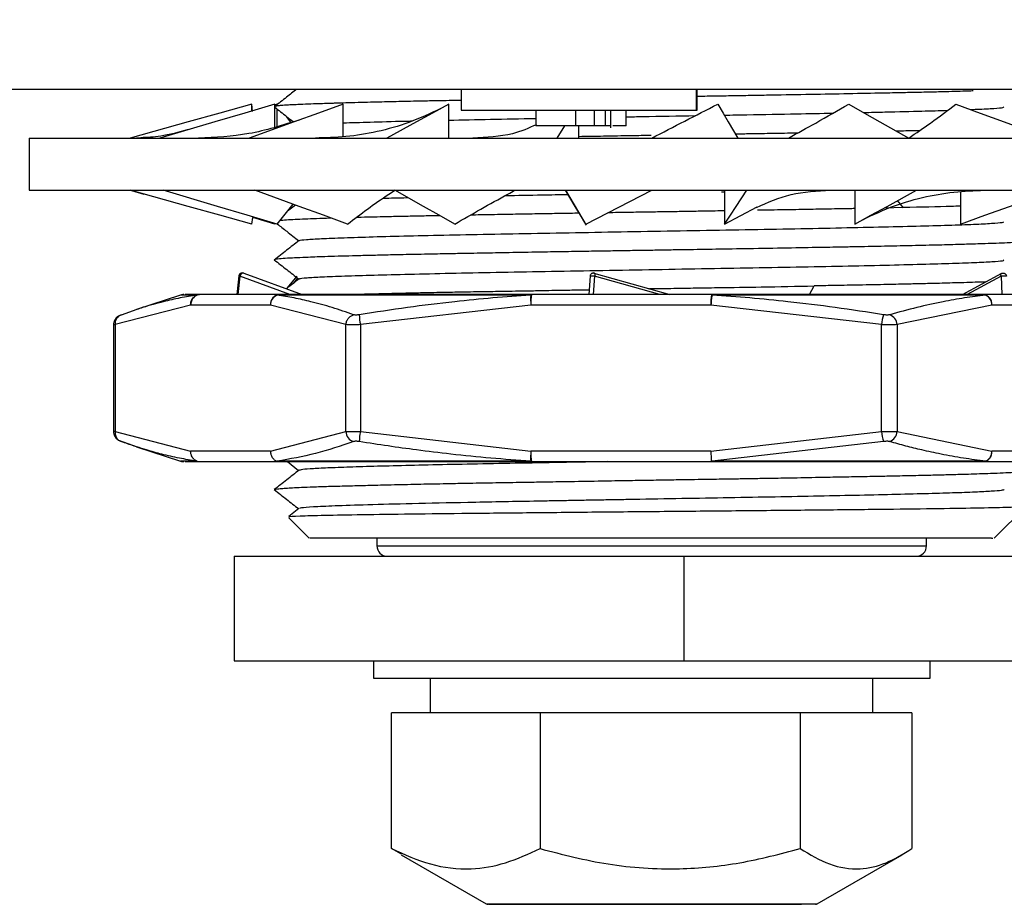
# Model space of a CAD drawing. Header units: millimetres. Extents: x 2628 to 3103, y 1509 to 1845.
# Tile 24 of 29: x 2869 to 2898, y 1701 to 1727. Entities that reach past the tile are written whole.
import ezdxf

# ---------------------------------------------------------------- set-up
doc = ezdxf.new("R2010")
doc.units = ezdxf.units.MM
doc.layers.add('尺寸线层', color=3, linetype='Continuous', lineweight=18)
doc.layers.add('粗实线层', color=7, linetype='Continuous', lineweight=35)
doc.styles.add('标准', font='txt', dxfattribs={"width": 0.667})
doc.dimstyles.new('对齐', dxfattribs={"dimtxt": 3, "dimasz": 2.5, "dimexe": 1.25, "dimexo": 0.625, "dimtad": 1, "dimdsep": 46, "dimtxsty": '标准', "dimcen": 2.5, "dimclrd": 3, "dimclre": 3, "dimclrt": 3, "dimadec": 0, "dimazin": 0, "dimtfac": 1, "dimtmove": 0, "dimatfit": 3, "dimfxl": 1, "dimarcsym": 0})

# ---------------------------------------------------------------- blocks, each defined once
blk = doc.blocks.new('*D22')
at = {"layer": 'Defpoints', "color": 0, "transparency": 16777216}
for p in [(2898.602, 1741.296), (2857.043, 1732.197), (2901.083, 1732.197)]:
    blk.add_point(p, dxfattribs=at)
at = {"layer": '尺寸线层', "color": 3, "lineweight": -2, "transparency": 16777216}
for p, q in [((2857.043, 1745.296), (2857.043, 1749.296)), ((2897.977, 1741.296), (2855.793, 1741.296)), ((2857.043, 1741.296), (2857.043, 1732.197)), ((2900.458, 1732.197), (2855.793, 1732.197)), ((2857.043, 1728.197), (2857.043, 1712.603))]:
    blk.add_line(p, q, dxfattribs=at)
at = {"layer": '尺寸线层', "color": 3, "transparency": 16777216}
for points in [[(2856.377, 1745.296), (2857.71, 1745.296), (2857.043, 1741.296)], [(2856.377, 1728.197), (2857.71, 1728.197), (2857.043, 1732.197)]]:
    blk.add_solid(points, dxfattribs=at)
at = {"layer": '尺寸线层', "color": 3, "transparency": 16777216, "insert": (2852.418, 1718.4), "char_height": 8, "attachment_point": 5, "rotation": 90, "style": '标准'}
blk.add_mtext('9.1', dxfattribs=at)

msp = doc.modelspace()

# ---------------------------------------------------------------- linework, layer by layer
at = {"layer": '粗实线层', "color": 7, "linetype": 'Continuous', "lineweight": 25}
for p, q in [((2865.249, 1724.697), (2910.583, 1724.697)), ((2882.108, 1724.697), (2882.108, 1724.097)), ((2888.892, 1724.097), (2888.892, 1724.697)), ((2896.807, 1724.697), (2896.807, 1724.647)), ((2876.106, 1724.06), (2876.084, 1724.269)), ((2876.084, 1724.075), (2876.084, 1724.269)), ((2876.743, 1723.623), (2876.743, 1724.269)), ((2876.811, 1724.269), (2876.743, 1724.249)), ((2876.812, 1724.255), (2876.812, 1724.269)), ((2878.71, 1723.335), (2878.71, 1724.269)), ((2881.747, 1723.297), (2881.747, 1724.269)), ((2876.812, 1723.642), (2876.812, 1724.131)), ((2877.212, 1723.751), (2877.083, 1723.918)), ((2882.108, 1724.097), (2888.867, 1724.097)), ((2882.108, 1724.097), (2882.108, 1724.097)), ((2884.248, 1724.097), (2884.248, 1723.647)), ((2885.391, 1724.097), (2885.391, 1723.647)), ((2885.925, 1724.097), (2885.925, 1723.647)), ((2886.241, 1724.097), (2886.241, 1723.647)), ((2886.399, 1724.097), (2886.399, 1723.647)), ((2886.405, 1723.589), (2886.405, 1724.097)), ((2886.848, 1723.647), (2886.848, 1724.097)), ((2888.867, 1724.097), (2888.892, 1724.097)), ((2885.391, 1723.647), (2884.248, 1723.647)), ((2885.079, 1723.647), (2884.85, 1723.297)), ((2885.925, 1723.647), (2885.391, 1723.647)), ((2885.488, 1723.297), (2885.488, 1723.647)), ((2886.848, 1723.647), (2886.463, 1723.647)), ((2869.683, 1723.297), (2869.683, 1721.797)), ((2869.683, 1723.297), (2905.483, 1723.297)), ((2872.897, 1723.307), (2872.766, 1723.297)), ((2869.683, 1721.797), (2905.483, 1721.797)), ((2872.63, 1721.787), (2872.986, 1721.684)), ((2885.108, 1721.797), (2885.702, 1720.797)), ((2885.685, 1720.825), (2887.583, 1721.796)), ((2889.589, 1721.753), (2889.679, 1721.755)), ((2889.679, 1721.797), (2889.679, 1720.825)), ((2893.42, 1721.797), (2893.42, 1720.825)), ((2896.457, 1721.759), (2896.457, 1720.825)), ((2876.812, 1720.825), (2877.279, 1721.394)), ((2877.342, 1721.371), (2877.112, 1721.191)), ((2889.679, 1720.825), (2890.612, 1721.317)), ((2894.822, 1721.297), (2894.262, 1721.285)), ((2876.084, 1720.825), (2876.114, 1721.01)), ((2876.743, 1720.825), (2876.114, 1721.01)), ((2876.743, 1720.845), (2876.743, 1720.825)), ((2875.714, 1719.334), (2875.651, 1718.797)), ((2875.745, 1719.326), (2875.684, 1718.797)), ((2877.183, 1718.797), (2875.745, 1719.326)), ((2875.855, 1719.409), (2877.533, 1718.797)), ((2877.11, 1718.988), (2877.388, 1719.326)), ((2885.811, 1719.326), (2885.773, 1718.797)), ((2885.94, 1719.326), (2885.904, 1718.797)), ((2885.923, 1719.409), (2888.104, 1718.797)), ((2887.814, 1718.797), (2885.94, 1719.326)), ((2896.519, 1718.797), (2897.652, 1719.409)), ((2897.628, 1719.326), (2896.654, 1718.797)), ((2897.628, 1719.326), (2897.65, 1718.797)), ((2874.038, 1718.782), (2872.774, 1718.371)), ((2874.507, 1718.782), (2874.038, 1718.782)), ((2874.596, 1718.797), (2874.507, 1718.782)), ((2876.89, 1718.797), (2874.596, 1718.797)), ((2884.104, 1718.782), (2876.816, 1718.782)), ((2889.305, 1718.797), (2884.128, 1718.797)), ((2897.181, 1718.782), (2889.317, 1718.782)), ((2899.999, 1718.797), (2897.115, 1718.797)), ((2874.327, 1718.497), (2872.156, 1717.934)), ((2876.621, 1718.497), (2874.327, 1718.497)), ((2878.792, 1717.934), (2876.621, 1718.497)), ((2884.108, 1718.497), (2879.208, 1717.934)), ((2889.285, 1718.497), (2884.108, 1718.497)), ((2894.186, 1717.934), (2889.285, 1718.497)), ((2897.364, 1718.497), (2894.635, 1717.934)), ((2900.248, 1718.497), (2897.364, 1718.497)), ((2872.967, 1718.432), (2872.255, 1718.178)), ((2872.105, 1717.936), (2872.105, 1714.857)), ((2872.156, 1717.934), (2872.156, 1714.86)), ((2878.792, 1714.86), (2878.792, 1717.934)), ((2879.208, 1717.934), (2879.208, 1714.86)), ((2894.186, 1714.86), (2894.186, 1717.934)), ((2894.635, 1717.934), (2894.635, 1714.86)), ((2872.156, 1714.86), (2874.327, 1714.297)), ((2876.621, 1714.297), (2878.792, 1714.86)), ((2879.208, 1714.86), (2884.108, 1714.297)), ((2889.285, 1714.297), (2894.186, 1714.86)), ((2894.635, 1714.86), (2897.364, 1714.297)), ((2872.255, 1714.616), (2872.926, 1714.376)), ((2894.246, 1714.574), (2889.317, 1714.011)), ((2872.774, 1714.422), (2874.038, 1714.011)), ((2876.621, 1714.297), (2874.327, 1714.297)), ((2889.285, 1714.297), (2884.108, 1714.297)), ((2900.248, 1714.297), (2897.364, 1714.297)), ((2874.507, 1714.011), (2874.038, 1714.011)), ((2874.596, 1713.997), (2876.89, 1713.997)), ((2884.104, 1714.011), (2876.816, 1714.011)), ((2876.816, 1714.011), (2876.89, 1713.997)), ((2877.11, 1713.997), (2877.432, 1713.744)), ((2884.128, 1713.997), (2889.305, 1713.997)), ((2897.181, 1714.011), (2889.317, 1714.011)), ((2897.115, 1713.997), (2899.999, 1713.997)), ((2876.761, 1713.189), (2876.736, 1713.196)), ((2877.44, 1712.651), (2877.152, 1712.424)), ((2897.432, 1711.795), (2898.347, 1712.71)), ((2877.15, 1712.38), (2877.735, 1711.795)), ((2897.355, 1711.797), (2877.757, 1711.797)), ((2879.683, 1711.797), (2879.683, 1711.578)), ((2895.483, 1711.578), (2895.483, 1711.797)), ((2897.355, 1711.797), (2897.39, 1711.797)), ((2875.583, 1711.278), (2875.583, 1708.278)), ((2875.583, 1711.278), (2888.506, 1711.278)), ((2888.506, 1711.278), (2888.506, 1708.278)), ((2888.506, 1711.278), (2953.699, 1711.278)), ((2875.583, 1708.278), (2888.506, 1708.278)), ((2879.583, 1708.278), (2879.583, 1707.778)), ((2888.506, 1708.278), (2953.699, 1708.278)), ((2895.583, 1707.778), (2895.583, 1708.278)), ((2879.583, 1707.778), (2888.233, 1707.778)), ((2881.217, 1707.778), (2881.217, 1706.778)), ((2888.233, 1707.778), (2895.583, 1707.778)), ((2893.934, 1707.778), (2893.934, 1706.778)), ((2880.103, 1702.878), (2880.103, 1706.778)), ((2884.371, 1706.778), (2880.103, 1706.778)), ((2884.371, 1706.778), (2884.371, 1702.878)), ((2891.852, 1706.778), (2884.371, 1706.778)), ((2891.852, 1706.778), (2891.852, 1702.878)), ((2895.064, 1706.778), (2891.852, 1706.778)), ((2895.064, 1706.778), (2895.064, 1702.878)), ((2880.391, 1702.721), (2880.103, 1702.878)), ((2880.381, 1702.703), (2882.826, 1701.291)), ((2892.341, 1701.291), (2894.786, 1702.703))]:
    msp.add_line(p, q, dxfattribs=at)
at = {"layer": '粗实线层', "color": 8, "linetype": 'Continuous', "lineweight": 25}
for p, q in [((2882.108, 1724.697), (2882.108, 1724.097)), ((2888.867, 1724.097), (2888.867, 1724.697)), ((2894.822, 1721.295), (2894.65, 1721.498)), ((2877.401, 1719.271), (2877.276, 1719.119)), ((2892.115, 1718.797), (2892.253, 1719.048)), ((2879.683, 1711.578), (2895.483, 1711.578)), ((2882.826, 1701.291), (2892.341, 1701.291))]:
    msp.add_line(p, q, dxfattribs=at)
at = {"layer": '粗实线层', "color": 7, "linetype": 'Continuous', "lineweight": 25, "flags": 128}
for points in [[(2876.084, 1724.269), (2875.171, 1724.015), (2874.258, 1723.762), (2872.584, 1723.297)], [(2876.743, 1724.269), (2875.882, 1724.015), (2875.022, 1723.762), (2873.444, 1723.297)], [(2878.71, 1724.269), (2878.005, 1724.015), (2877.301, 1723.762), (2876.009, 1723.297)], [(2881.747, 1724.269), (2881.283, 1724.015), (2880.82, 1723.762), (2879.97, 1723.297)], [(2889.481, 1724.269), (2889.632, 1724.015), (2889.783, 1723.762), (2890.059, 1723.297)], [(2893.246, 1724.269), (2893.696, 1724.015), (2894.145, 1723.762), (2894.97, 1723.297)], [(2896.328, 1724.269), (2897.022, 1724.015), (2897.716, 1723.762), (2898.989, 1723.297)], [(2876.084, 1720.825), (2875.171, 1721.078), (2874.258, 1721.332), (2872.584, 1721.797)], [(2876.811, 1720.825), (2875.957, 1721.078), (2875.102, 1721.332), (2873.533, 1721.797)], [(2878.839, 1720.825), (2878.145, 1721.078), (2877.45, 1721.332), (2876.177, 1721.797)], [(2881.92, 1720.825), (2881.471, 1721.078), (2881.022, 1721.332), (2880.197, 1721.797)], [(2885.685, 1720.825), (2885.535, 1721.078), (2885.384, 1721.332), (2885.108, 1721.797)], [(2889.679, 1720.825), (2889.845, 1721.078), (2890.012, 1721.332), (2890.317, 1721.797)], [(2893.42, 1720.825), (2893.883, 1721.078), (2894.347, 1721.332), (2895.196, 1721.797)], [(2896.457, 1720.825), (2897.161, 1721.078), (2897.866, 1721.332), (2899.158, 1721.797)]]:
    msp.add_lwpolyline(points, dxfattribs=at)
at = {"layer": '粗实线层', "color": 7, "linetype": 'Continuous', "lineweight": 25}
for centre, radius, start, end in [((2874.131, 1718.497), 0.3, 90, 108), ((2876.906, 1718.511), 0.286, 93.2774, 182.9394), ((2876.929, 1718.496), 0.308, 111.4143, 179.7733), ((2876.89, 1718.602), 0.194, 90.1236, 112.4132), ((2886.126, 1718.669), 2.025, 176.7868, 184.8677), ((2884.131, 1718.765), 0.0322, 95.8771, 147.4434), ((2885.266, 1718.571), 1.16, 168.7948, 183.6925), ((2890.443, 1718.571), 1.16, 168.7948, 183.6925), ((2889.298, 1718.779), 0.0191, 9.2813, 68.6056), ((2897.114, 1718.64), 0.157, 65.032, 89.7681), ((2897.087, 1718.52), 0.278, 355.2238, 84.2517), ((2897.053, 1718.498), 0.311, 359.7379, 65.8168), ((2872.424, 1717.965), 0.27, 109.8142, 186.688), ((2881.082, 1718.284), 1.907, 181.9473, 190.5811), ((2896.177, 1717.664), 2.008, 163.9367, 172.262), ((2894.309, 1717.915), 0.326, 3.3505, 68.8007), ((2879.111, 1714.877), 0.32, 183.1872, 251.3396), ((2881.082, 1714.509), 1.907, 169.4189, 178.0527), ((2896.177, 1715.13), 2.008, 187.738, 196.0633), ((2894.309, 1714.879), 0.326, 291.1993, 356.6495), ((2872.404, 1714.801), 0.238, 231.2226, 252.4999), ((2886.126, 1714.125), 2.025, 175.1326, 183.2134), ((2885.266, 1714.222), 1.16, 176.3074, 191.2052), ((2897.087, 1714.274), 0.278, 275.7483, 4.7762), ((2874.131, 1714.297), 0.3, 252.0004, 270), ((2874.596, 1714.277), 0.28, 251.3793, 269.987), ((2874.597, 1714.241), 0.244, 250.3674, 269.956), ((2876.89, 1714.241), 0.244, 250.3674, 269.956), ((2884.131, 1714.029), 0.0322, 212.5565, 264.1233), ((2889.318, 1714.011), 0.019, 179.0157, 226.7501), ((2889.298, 1714.015), 0.0191, 291.3947, 350.7185), ((2897.114, 1714.154), 0.157, 270.232, 294.9681), ((2879.983, 1711.578), 0.3, 180, 270), ((2895.183, 1711.578), 0.3, 270, 0), ((2882.876, 1701.378), 0.1, 240, 270), ((2892.291, 1701.378), 0.1, 270, 300)]:
    msp.add_arc(centre, radius, start, end, dxfattribs=at)
at = {"layer": '粗实线层', "color": 8, "linetype": 'Continuous', "lineweight": 25}
msp.add_arc((2872.439, 1714.832), 0.284, 174.499, 229.706, dxfattribs=at)
at = {"layer": '粗实线层', "color": 7, "linetype": 'Continuous', "lineweight": 25}
for points, knots in [([(2877.373, 1724.697), (2877.278, 1724.621), (2877.068, 1724.456), (2876.857, 1724.291), (2876.743, 1724.201)], [0, 0, 0, 0, 0.4556, 1, 1, 1, 1]), ([(2896.805, 1724.648), (2896.739, 1724.646), (2896.574, 1724.641), (2896.294, 1724.632), (2895.99, 1724.624), (2895.737, 1724.618), (2895.508, 1724.612), (2895.305, 1724.608), (2895.085, 1724.603), (2894.875, 1724.599), (2894.631, 1724.594), (2894.141, 1724.584), (2893.376, 1724.569), (2892.302, 1724.549), (2891.367, 1724.532), (2890.624, 1724.519), (2890.106, 1724.51), (2889.605, 1724.502), (2889.204, 1724.495), (2888.964, 1724.492), (2888.892, 1724.491)], [0, 0, 0, 0, 0.038276, 0.095447, 0.150003, 0.190822, 0.215496, 0.255483, 0.281223, 0.310797, 0.344205, 0.381452, 0.507142, 0.633425, 0.760216, 0.819053, 0.874208, 0.925694, 0.977343, 1, 1, 1, 1]), ([(2882.108, 1724.377), (2882.019, 1724.376), (2881.701, 1724.37), (2881.245, 1724.362), (2880.767, 1724.352), (2880.394, 1724.344), (2880.062, 1724.337), (2879.733, 1724.329), (2879.263, 1724.317), (2878.869, 1724.306), (2878.557, 1724.297), (2878.433, 1724.293), (2878.327, 1724.29), (2878.187, 1724.286), (2877.971, 1724.279), (2877.688, 1724.269), (2877.425, 1724.258), (2877.221, 1724.249), (2877.081, 1724.241), (2876.965, 1724.233), (2876.856, 1724.223), (2876.764, 1724.211), (2876.749, 1724.202), (2876.742, 1724.198)], [0, 0, 0, 0, 0.027451, 0.098472, 0.150556, 0.190096, 0.230853, 0.272821, 0.315996, 0.419436, 0.444684, 0.465314, 0.481327, 0.498535, 0.538782, 0.600761, 0.671695, 0.726153, 0.772722, 0.811393, 0.86204, 0.933504, 1, 1, 1, 1]), ([(2876.743, 1724.185), (2876.856, 1724.096), (2877.033, 1723.957), (2877.21, 1723.818), (2877.274, 1723.768)], [0, 0, 0, 0, 0.6402276, 1, 1, 1, 1]), ([(2881.519, 1724.143), (2881.218, 1724.001), (2880.636, 1723.727), (2879.711, 1723.47), (2878.808, 1723.32), (2878.206, 1723.304), (2877.913, 1723.297)], [0, 0, 0, 0, 0.275889, 0.532012, 0.772401, 1, 1, 1, 1]), ([(2887.583, 1723.296), (2887.583, 1723.297), (2888.216, 1723.621), (2888.849, 1723.945), (2889.481, 1724.269)], [0, 0, 0, 0, 0.000377, 1, 1, 1, 1]), ([(2891.514, 1723.297), (2891.777, 1723.441), (2892.373, 1723.766), (2892.933, 1724.089), (2893.246, 1724.269)], [0, 0, 0, 0, 0.441971, 1, 1, 1, 1]), ([(2894.97, 1723.296), (2895.184, 1723.44), (2895.668, 1723.766), (2896.092, 1724.089), (2896.328, 1724.269)], [0, 0, 0, 0, 0.442271, 1, 1, 1, 1]), ([(2896.745, 1724.116), (2896.807, 1724.119), (2897.107, 1724.13), (2897.433, 1724.149), (2897.702, 1724.172), (2897.703, 1724.185), (2897.703, 1724.19)], [0, 0, 0, 0, 0.092526, 0.44706, 0.801314, 1, 1, 1, 1]), ([(2881.747, 1723.811), (2882.139, 1723.819), (2882.924, 1723.835), (2883.806, 1723.852), (2884.248, 1723.86)], [0, 0, 0, 0, 0.50001, 1, 1, 1, 1]), ([(2886.848, 1723.906), (2887.006, 1723.908), (2887.665, 1723.92), (2888.342, 1723.931), (2888.838, 1723.94), (2888.839, 1723.94)], [0, 0, 0, 0, 0.238665, 0.998382, 1, 1, 1, 1]), ([(2889.668, 1723.955), (2889.887, 1723.959), (2890.603, 1723.971), (2891.667, 1723.991), (2892.451, 1724.006), (2892.797, 1724.013)], [0, 0, 0, 0, 0.197205, 0.645621, 1, 1, 1, 1]), ([(2893.667, 1724.031), (2893.878, 1724.036), (2894.498, 1724.049), (2895.33, 1724.07), (2895.853, 1724.086), (2896.091, 1724.093)], [0, 0, 0, 0, 0.218198, 0.643178, 1, 1, 1, 1]), ([(2877.446, 1723.814), (2876.964, 1723.662), (2875.996, 1723.355), (2875.037, 1723.316), (2874.555, 1723.297)], [0, 0, 0, 0, 0.497223, 1, 1, 1, 1]), ([(2878.71, 1723.732), (2878.96, 1723.74), (2879.474, 1723.757), (2880.173, 1723.776), (2880.633, 1723.786), (2880.702, 1723.788)], [0, 0, 0, 0, 0.446443, 0.916575, 1, 1, 1, 1]), ([(2884.27, 1723.679), (2884.046, 1723.581), (2883.499, 1723.342), (2882.832, 1723.313), (2882.438, 1723.297)], [0, 0, 0, 0, 0.410232, 1, 1, 1, 1]), ([(2886.241, 1723.647), (2886.196, 1723.647), (2886.108, 1723.647), (2885.985, 1723.647), (2885.925, 1723.647)], [0, 0, 0, 0, 0.51164, 1, 1, 1, 1]), ([(2886.399, 1723.647), (2886.386, 1723.647), (2886.36, 1723.647), (2886.281, 1723.647), (2886.241, 1723.647)], [0, 0, 0, 0, 0.501244, 1, 1, 1, 1]), ([(2874.259, 1723.537), (2873.985, 1723.463), (2873.486, 1723.329), (2873.081, 1723.314), (2872.897, 1723.307)], [0, 0, 0, 0, 0.547067, 1, 1, 1, 1]), ([(2887.566, 1723.369), (2887.375, 1723.366), (2886.918, 1723.359), (2886.221, 1723.347), (2885.724, 1723.339), (2885.488, 1723.335)], [0, 0, 0, 0, 0.273394, 0.655018, 1, 1, 1, 1]), ([(2891.77, 1723.438), (2891.756, 1723.438), (2891.527, 1723.433), (2891.075, 1723.426), (2890.497, 1723.416), (2890.135, 1723.41), (2889.993, 1723.408)], [0, 0, 0, 0, 0.024904, 0.405962, 0.766762, 1, 1, 1, 1]), ([(2895.278, 1723.508), (2895.261, 1723.507), (2895.099, 1723.503), (2894.881, 1723.499), (2894.669, 1723.494), (2894.621, 1723.493)], [0, 0, 0, 0, 0.084067, 0.790231, 1, 1, 1, 1]), ([(2878.839, 1720.825), (2879.216, 1721.112), (2879.64, 1721.435), (2880.141, 1721.761), (2880.197, 1721.797)], [0, 0, 0, 0, 0.887214, 1, 1, 1, 1]), ([(2881.92, 1720.825), (2882.419, 1721.112), (2882.981, 1721.435), (2883.585, 1721.76), (2883.653, 1721.797)], [0, 0, 0, 0, 0.887669, 1, 1, 1, 1]), ([(2883.372, 1721.643), (2883.72, 1721.65), (2884.302, 1721.661), (2884.928, 1721.672), (2885.179, 1721.676)], [0, 0, 0, 0, 0.598674, 1, 1, 1, 1]), ([(2890.597, 1721.303), (2890.916, 1721.447), (2891.555, 1721.736), (2892.337, 1721.776), (2892.729, 1721.797)], [0, 0, 0, 0, 0.499149, 1, 1, 1, 1]), ([(2893.647, 1720.95), (2893.949, 1721.092), (2894.53, 1721.366), (2895.456, 1721.624), (2896.359, 1721.774), (2896.961, 1721.789), (2897.253, 1721.797)], [0, 0, 0, 0, 0.275889, 0.532012, 0.772401, 1, 1, 1, 1]), ([(2879.862, 1721.567), (2880.076, 1721.573), (2880.294, 1721.579), (2880.568, 1721.585), (2880.573, 1721.585)], [0, 0, 0, 0, 0.983653, 1, 1, 1, 1]), ([(2896.457, 1721.338), (2896.371, 1721.336), (2895.933, 1721.323), (2895.317, 1721.309), (2894.822, 1721.297)], [0, 0, 0, 0, 0.194852, 1, 1, 1, 1]), ([(2881.495, 1721.064), (2881.421, 1721.063), (2881.188, 1721.058), (2880.802, 1721.051), (2880.331, 1721.041), (2879.898, 1721.032), (2879.499, 1721.022), (2879.242, 1721.016), (2879.111, 1721.013), (2879.098, 1721.012)], [0, 0, 0, 0, 0.081556, 0.255972, 0.443693, 0.644773, 0.801145, 0.979477, 1, 1, 1, 1]), ([(2885.5, 1721.136), (2885.412, 1721.134), (2885.172, 1721.13), (2884.767, 1721.124), (2884.267, 1721.115), (2883.717, 1721.106), (2883.124, 1721.095), (2882.671, 1721.087), (2882.421, 1721.082), (2882.375, 1721.081)], [0, 0, 0, 0, 0.0813455, 0.2193044, 0.3754705, 0.5498377, 0.7423839, 0.9530688, 1, 1, 1, 1]), ([(2889.679, 1721.203), (2889.64, 1721.203), (2889.389, 1721.198), (2888.992, 1721.192), (2888.476, 1721.183), (2888, 1721.175), (2887.474, 1721.167), (2886.906, 1721.158), (2886.517, 1721.152), (2886.318, 1721.149)], [0, 0, 0, 0, 0.035257, 0.228496, 0.355146, 0.496374, 0.65217, 0.822538, 1, 1, 1, 1]), ([(2893.42, 1721.269), (2893.39, 1721.268), (2893.15, 1721.263), (2892.699, 1721.255), (2892.187, 1721.246), (2891.792, 1721.239), (2891.469, 1721.234), (2891.084, 1721.227), (2890.795, 1721.222), (2890.632, 1721.219), (2890.621, 1721.219)], [0, 0, 0, 0, 0.034869, 0.284141, 0.497785, 0.590896, 0.703771, 0.836417, 0.988836, 1, 1, 1, 1]), ([(2876.816, 1720.83), (2876.907, 1720.759), (2877.114, 1720.597), (2877.32, 1720.435), (2877.435, 1720.344)], [0, 0, 0, 0, 0.4413003, 1, 1, 1, 1]), ([(2878.38, 1720.992), (2878.367, 1720.992), (2878.206, 1720.987), (2877.946, 1720.978), (2877.605, 1720.965), (2877.314, 1720.952), (2877.079, 1720.938), (2876.931, 1720.929), (2876.896, 1720.924), (2876.893, 1720.924)], [0, 0, 0, 0, 0.017302, 0.20774, 0.389415, 0.579231, 0.777199, 0.983398, 1, 1, 1, 1]), ([(2877.462, 1720.347), (2877.458, 1720.349), (2877.44, 1720.361), (2877.635, 1720.381), (2878.055, 1720.407), (2878.706, 1720.433), (2879.547, 1720.459), (2880.565, 1720.485), (2881.743, 1720.512), (2883.054, 1720.538), (2884.463, 1720.564), (2885.941, 1720.59), (2887.457, 1720.616), (2888.975, 1720.642), (2890.462, 1720.669), (2891.886, 1720.695), (2893.215, 1720.721), (2894.414, 1720.747), (2895.462, 1720.773), (2896.337, 1720.799), (2897.021, 1720.826), (2897.474, 1720.852), (2897.704, 1720.873), (2897.7, 1720.885), (2897.699, 1720.889)], [0, 0, 0, 0, 0.014664, 0.062898, 0.111111, 0.159359, 0.207627, 0.255867, 0.304079, 0.352321, 0.400588, 0.448835, 0.497047, 0.545283, 0.593549, 0.641802, 0.690017, 0.738246, 0.78651, 0.834768, 0.882988, 0.931211, 0.979471, 1, 1, 1, 1]), ([(2898.345, 1720.323), (2898.34, 1720.322), (2898.322, 1720.32), (2898.275, 1720.314), (2898.172, 1720.305), (2898.013, 1720.294), (2897.783, 1720.282), (2897.511, 1720.271), (2897.198, 1720.26), (2896.858, 1720.249), (2896.428, 1720.236), (2895.831, 1720.22), (2895.123, 1720.203), (2894.492, 1720.189), (2893.994, 1720.179), (2893.6, 1720.172), (2893.219, 1720.165), (2892.864, 1720.158), (2892.348, 1720.149), (2891.571, 1720.135), (2890.563, 1720.118), (2889.579, 1720.101), (2888.824, 1720.089), (2888.247, 1720.08), (2887.787, 1720.072), (2887.286, 1720.064), (2886.743, 1720.056), (2886.154, 1720.046), (2885.518, 1720.036), (2884.836, 1720.025), (2884.076, 1720.012), (2883.31, 1719.998), (2882.659, 1719.986), (2882.147, 1719.977), (2881.668, 1719.968), (2881.082, 1719.956), (2880.489, 1719.945), (2879.934, 1719.933), (2879.446, 1719.921), (2878.831, 1719.905), (2878.204, 1719.887), (2877.666, 1719.867), (2877.329, 1719.852), (2877.064, 1719.838), (2876.851, 1719.822), (2876.72, 1719.807), (2876.748, 1719.799), (2876.751, 1719.798)], [0, 0, 0, 0, 0.00303, 0.012997, 0.029465, 0.053479, 0.072393, 0.09811, 0.120528, 0.137916, 0.161753, 0.193273, 0.22779, 0.256745, 0.270579, 0.285699, 0.301186, 0.312051, 0.323553, 0.355094, 0.390617, 0.421589, 0.448075, 0.460922, 0.475054, 0.490472, 0.50718, 0.52518, 0.545086, 0.566561, 0.589604, 0.618189, 0.642164, 0.65605, 0.672014, 0.693847, 0.721555, 0.74211, 0.763955, 0.787086, 0.831373, 0.867796, 0.896361, 0.917083, 0.950863, 0.994381, 1, 1, 1, 1]), ([(2877.443, 1720.35), (2877.324, 1720.257), (2877.087, 1720.07), (2876.85, 1719.884), (2876.732, 1719.791)], [0, 0, 0, 0, 0.499998, 1, 1, 1, 1]), ([(2876.732, 1719.796), (2876.851, 1719.703), (2877.085, 1719.519), (2877.32, 1719.335), (2877.435, 1719.244)], [0, 0, 0, 0, 0.5061775, 1, 1, 1, 1]), ([(2877.463, 1719.248), (2877.46, 1719.25), (2877.446, 1719.262), (2877.646, 1719.281), (2878.069, 1719.308), (2878.727, 1719.334), (2879.575, 1719.36), (2880.599, 1719.386), (2881.779, 1719.412), (2883.093, 1719.439), (2884.506, 1719.465), (2885.986, 1719.491), (2887.502, 1719.517), (2889.019, 1719.543), (2890.505, 1719.569), (2891.926, 1719.596), (2893.252, 1719.622), (2894.448, 1719.648), (2895.49, 1719.674), (2896.358, 1719.7), (2897.037, 1719.726), (2897.487, 1719.753), (2897.71, 1719.774), (2897.702, 1719.786), (2897.7, 1719.79)], [0, 0, 0, 0, 0.013825, 0.062106, 0.11035, 0.158612, 0.206908, 0.255195, 0.303443, 0.351699, 0.399992, 0.448283, 0.496536, 0.544787, 0.593075, 0.64137, 0.689629, 0.737875, 0.786159, 0.834456, 0.882722, 0.930965, 0.979242, 1, 1, 1, 1]), ([(2875.808, 1719.419), (2875.796, 1719.417), (2875.777, 1719.414), (2875.753, 1719.4), (2875.734, 1719.383), (2875.719, 1719.358), (2875.716, 1719.339), (2875.715, 1719.33)], [0, 0, 0, 0, 0.271553, 0.392219, 0.594315, 0.817604, 1, 1, 1, 1]), ([(2875.855, 1719.409), (2875.851, 1719.411), (2875.842, 1719.415), (2875.827, 1719.416), (2875.809, 1719.412), (2875.792, 1719.402), (2875.776, 1719.387), (2875.762, 1719.368), (2875.751, 1719.347), (2875.747, 1719.332), (2875.745, 1719.326)], [0, 0, 0, 0, 0.1051829, 0.222605, 0.3541557, 0.4999856, 0.6248429, 0.7500052, 0.8881788, 1, 1, 1, 1]), ([(2885.94, 1719.326), (2885.933, 1719.326), (2885.917, 1719.328), (2885.893, 1719.329), (2885.87, 1719.331), (2885.848, 1719.331), (2885.83, 1719.33), (2885.817, 1719.329), (2885.811, 1719.327), (2885.811, 1719.326), (2885.811, 1719.326)], [0, 0, 0, 0, 0.122934, 0.249908, 0.375337, 0.500036, 0.650757, 0.783623, 0.899148, 1, 1, 1, 1]), ([(2885.844, 1719.393), (2885.835, 1719.383), (2885.822, 1719.368), (2885.812, 1719.344), (2885.812, 1719.331), (2885.812, 1719.326)], [0, 0, 0, 0, 0.513664, 0.790327, 1, 1, 1, 1]), ([(2885.937, 1719.414), (2885.927, 1719.416), (2885.907, 1719.421), (2885.879, 1719.415), (2885.858, 1719.405), (2885.847, 1719.396), (2885.844, 1719.393)], [0, 0, 0, 0, 0.307284, 0.588408, 0.871871, 1, 1, 1, 1]), ([(2885.923, 1719.409), (2885.925, 1719.411), (2885.93, 1719.415), (2885.937, 1719.416), (2885.942, 1719.412), (2885.946, 1719.402), (2885.948, 1719.387), (2885.947, 1719.368), (2885.945, 1719.347), (2885.942, 1719.332), (2885.94, 1719.326)], [0, 0, 0, 0, 0.105208, 0.222635, 0.354177, 0.499986, 0.624843, 0.750005, 0.88818, 1, 1, 1, 1]), ([(2897.621, 1719.389), (2897.622, 1719.391), (2897.623, 1719.396), (2897.628, 1719.403), (2897.637, 1719.41), (2897.646, 1719.41), (2897.652, 1719.409)], [0, 0, 0, 0, 0.11014, 0.313736, 0.610497, 1, 1, 1, 1]), ([(2897.778, 1719.326), (2897.776, 1719.326), (2897.771, 1719.328), (2897.758, 1719.329), (2897.74, 1719.331), (2897.718, 1719.331), (2897.692, 1719.33), (2897.667, 1719.329), (2897.645, 1719.327), (2897.633, 1719.326), (2897.628, 1719.326)], [0, 0, 0, 0, 0.122934, 0.249908, 0.375337, 0.500036, 0.650765, 0.783634, 0.899157, 1, 1, 1, 1]), ([(2897.652, 1719.409), (2897.658, 1719.411), (2897.671, 1719.415), (2897.693, 1719.416), (2897.716, 1719.412), (2897.738, 1719.402), (2897.756, 1719.387), (2897.769, 1719.368), (2897.777, 1719.347), (2897.778, 1719.332), (2897.778, 1719.326)], [0, 0, 0, 0, 0.1051917, 0.2226152, 0.3541624, 0.4999856, 0.6248428, 0.7500052, 0.8881804, 1, 1, 1, 1]), ([(2877.445, 1719.251), (2877.326, 1719.158), (2877.204, 1719.062), (2877.082, 1718.966), (2877.078, 1718.963)], [0, 0, 0, 0, 0.9694025, 1, 1, 1, 1]), ([(2887.497, 1718.967), (2887.515, 1718.968), (2887.728, 1718.971), (2888.155, 1718.978), (2888.798, 1718.988), (2889.67, 1719.001), (2890.853, 1719.02), (2891.751, 1719.037), (2892.252, 1719.046)], [0, 0, 0, 0, 0.011055, 0.129777, 0.261001, 0.404756, 0.66796, 1, 1, 1, 1]), ([(2897.191, 1719.16), (2897.14, 1719.159), (2896.997, 1719.154), (2896.725, 1719.145), (2896.314, 1719.133), (2895.823, 1719.12), (2895.297, 1719.107), (2894.874, 1719.097), (2894.51, 1719.09), (2894.184, 1719.083), (2893.82, 1719.076), (2893.368, 1719.068), (2892.838, 1719.059), (2892.433, 1719.051), (2892.253, 1719.048)], [0, 0, 0, 0, 0.047414, 0.133703, 0.223711, 0.361974, 0.472728, 0.556001, 0.611822, 0.679524, 0.735378, 0.805911, 0.913305, 1, 1, 1, 1]), ([(2874.596, 1718.797), (2874.426, 1718.797), (2874.152, 1718.797), (2874.169, 1718.797), (2874.175, 1718.797)], [0, 0, 0, 0, 0.6202, 1, 1, 1, 1]), ([(2874.327, 1718.497), (2874.329, 1718.527), (2874.332, 1718.59), (2874.371, 1718.676), (2874.43, 1718.745), (2874.482, 1718.77), (2874.507, 1718.782)], [0, 0, 0, 0, 0.242563, 0.498487, 0.755226, 1, 1, 1, 1]), ([(2879.009, 1718.219), (2878.803, 1718.29), (2878.397, 1718.431), (2877.826, 1718.587), (2877.301, 1718.706), (2876.977, 1718.757), (2876.816, 1718.782)], [0, 0, 0, 0, 0.282629, 0.558531, 0.780411, 1, 1, 1, 1]), ([(2884.128, 1718.797), (2883.428, 1718.797), (2882.017, 1718.797), (2880.077, 1718.797), (2878.315, 1718.797), (2877.363, 1718.797), (2876.89, 1718.797)], [0, 0, 0, 0, 0.248295, 0.5, 0.751705, 1, 1, 1, 1]), ([(2878.628, 1718.797), (2878.702, 1718.799), (2878.862, 1718.803), (2879.162, 1718.811), (2879.574, 1718.822), (2880.111, 1718.835), (2880.686, 1718.848), (2881.186, 1718.859), (2881.639, 1718.867), (2882.16, 1718.877), (2882.756, 1718.887), (2883.308, 1718.896), (2883.729, 1718.903), (2884.039, 1718.908), (2884.327, 1718.913), (2884.641, 1718.919), (2885.024, 1718.926), (2885.411, 1718.932), (2885.674, 1718.937), (2885.783, 1718.939)], [0, 0, 0, 0, 0.04515, 0.098207, 0.16738, 0.264144, 0.362273, 0.429632, 0.4805, 0.551602, 0.640271, 0.712466, 0.759498, 0.795965, 0.825809, 0.863392, 0.908711, 0.961759, 1, 1, 1, 1]), ([(2884.104, 1718.782), (2883.741, 1718.757), (2883.012, 1718.706), (2881.831, 1718.587), (2880.55, 1718.431), (2879.638, 1718.29), (2879.176, 1718.219)], [0, 0, 0, 0, 0.219897, 0.442106, 0.717691, 1, 1, 1, 1]), ([(2889.317, 1718.782), (2889.314, 1718.77), (2889.309, 1718.745), (2889.3, 1718.677), (2889.292, 1718.591), (2889.288, 1718.528), (2889.285, 1718.497)], [0, 0, 0, 0, 0.246067, 0.499999, 0.75, 1, 1, 1, 1]), ([(2897.115, 1718.797), (2896.573, 1718.797), (2895.48, 1718.797), (2893.554, 1718.797), (2891.486, 1718.797), (2890.029, 1718.797), (2889.305, 1718.797)], [0, 0, 0, 0, 0.248295, 0.5, 0.751705, 1, 1, 1, 1]), ([(2894.246, 1718.219), (2893.784, 1718.29), (2892.871, 1718.431), (2891.589, 1718.587), (2890.408, 1718.706), (2889.679, 1718.757), (2889.317, 1718.782)], [0, 0, 0, 0, 0.282629, 0.55853, 0.780411, 1, 1, 1, 1]), ([(2897.181, 1718.782), (2896.978, 1718.757), (2896.572, 1718.706), (2895.912, 1718.587), (2895.196, 1718.431), (2894.685, 1718.29), (2894.427, 1718.219)], [0, 0, 0, 0, 0.219606, 0.441512, 0.717389, 1, 1, 1, 1]), ([(2872.953, 1718.428), (2872.949, 1718.427), (2872.89, 1718.41), (2872.831, 1718.389), (2872.775, 1718.368)], [0, 0, 0, 0, 0.052326, 1, 1, 1, 1]), ([(2878.792, 1717.934), (2878.797, 1717.965), (2878.807, 1718.029), (2878.856, 1718.116), (2878.925, 1718.185), (2878.982, 1718.208), (2879.009, 1718.219)], [0, 0, 0, 0, 0.2432928, 0.5, 0.7567072, 1, 1, 1, 1]), ([(2879.176, 1718.219), (2879.159, 1718.217), (2879.124, 1718.212), (2879.077, 1718.21), (2879.036, 1718.212), (2879.018, 1718.217), (2879.009, 1718.219)], [0, 0, 0, 0, 0.250654, 0.499905, 0.749188, 1, 1, 1, 1]), ([(2894.427, 1718.219), (2894.416, 1718.217), (2894.395, 1718.212), (2894.349, 1718.21), (2894.299, 1718.212), (2894.264, 1718.217), (2894.246, 1718.219)], [0, 0, 0, 0, 0.2506536, 0.4999054, 0.7491883, 1, 1, 1, 1]), ([(2872.156, 1717.934), (2872.139, 1717.931), (2872.106, 1717.926), (2872.106, 1717.926), (2872.106, 1717.925)], [0, 0, 0, 0, 0.5062402, 1, 1, 1, 1]), ([(2872.253, 1718.178), (2872.248, 1718.175), (2872.212, 1718.157), (2872.16, 1718.096), (2872.112, 1718.01), (2872.109, 1717.952), (2872.107, 1717.926)], [0, 0, 0, 0, 0.054094, 0.381311, 0.7194, 1, 1, 1, 1]), ([(2879.208, 1717.934), (2879.164, 1717.932), (2879.078, 1717.927), (2878.96, 1717.925), (2878.859, 1717.927), (2878.814, 1717.932), (2878.792, 1717.934)], [0, 0, 0, 0, 0.249979, 0.499802, 0.749724, 1, 1, 1, 1]), ([(2894.635, 1717.934), (2894.608, 1717.932), (2894.554, 1717.927), (2894.442, 1717.925), (2894.318, 1717.927), (2894.23, 1717.932), (2894.186, 1717.934)], [0, 0, 0, 0, 0.249979, 0.499802, 0.749724, 1, 1, 1, 1]), ([(2872.105, 1714.883), (2872.107, 1714.851), (2872.11, 1714.789), (2872.16, 1714.698), (2872.212, 1714.637), (2872.248, 1714.618), (2872.253, 1714.615)], [0, 0, 0, 0, 0.316584, 0.637395, 0.947918, 1, 1, 1, 1]), ([(2878.792, 1714.86), (2878.814, 1714.862), (2878.859, 1714.867), (2878.96, 1714.868), (2879.078, 1714.867), (2879.164, 1714.862), (2879.208, 1714.86)], [0, 0, 0, 0, 0.250525, 0.500532, 0.750272, 1, 1, 1, 1]), ([(2894.186, 1714.86), (2894.23, 1714.862), (2894.318, 1714.867), (2894.443, 1714.868), (2894.554, 1714.867), (2894.608, 1714.862), (2894.635, 1714.86)], [0, 0, 0, 0, 0.250525, 0.500532, 0.750272, 1, 1, 1, 1]), ([(2872.775, 1714.423), (2872.75, 1714.431), (2872.602, 1714.477), (2872.455, 1714.53), (2872.333, 1714.574)], [0, 0, 0, 0, 0.168885, 1, 1, 1, 1]), ([(2879.009, 1714.574), (2878.645, 1714.451), (2877.916, 1714.203), (2877.183, 1714.075), (2876.816, 1714.011)], [0, 0, 0, 0, 0.4994043, 1, 1, 1, 1]), ([(2879.176, 1714.574), (2879.16, 1714.577), (2879.127, 1714.581), (2879.08, 1714.583), (2879.037, 1714.582), (2879.018, 1714.577), (2879.009, 1714.574)], [0, 0, 0, 0, 0.237983, 0.473132, 0.736469, 1, 1, 1, 1]), ([(2884.104, 1714.011), (2883.723, 1714.038), (2882.956, 1714.092), (2881.86, 1714.204), (2880.875, 1714.324), (2879.998, 1714.446), (2879.452, 1714.531), (2879.176, 1714.574)], [0, 0, 0, 0, 0.231318, 0.464913, 0.665504, 0.831418, 1, 1, 1, 1]), ([(2894.427, 1714.574), (2894.417, 1714.577), (2894.396, 1714.581), (2894.353, 1714.583), (2894.302, 1714.582), (2894.265, 1714.577), (2894.246, 1714.574)], [0, 0, 0, 0, 0.237983, 0.473133, 0.736469, 1, 1, 1, 1]), ([(2897.181, 1714.011), (2896.968, 1714.038), (2896.54, 1714.092), (2895.929, 1714.204), (2895.378, 1714.324), (2894.888, 1714.445), (2894.581, 1714.531), (2894.427, 1714.574)], [0, 0, 0, 0, 0.231018, 0.464307, 0.664889, 0.831106, 1, 1, 1, 1]), ([(2897.181, 1714.011), (2897.205, 1714.023), (2897.255, 1714.048), (2897.313, 1714.117), (2897.354, 1714.202), (2897.361, 1714.265), (2897.364, 1714.297)], [0, 0, 0, 0, 0.245772, 0.499999, 0.75, 1, 1, 1, 1]), ([(2874.175, 1713.997), (2874.169, 1713.997), (2874.152, 1713.997), (2874.426, 1713.997), (2874.596, 1713.997)], [0, 0, 0, 0, 0.379799, 1, 1, 1, 1]), ([(2876.89, 1713.997), (2877.363, 1713.997), (2878.315, 1713.997), (2880.077, 1713.997), (2882.017, 1713.997), (2883.428, 1713.997), (2884.128, 1713.997)], [0, 0, 0, 0, 0.248295, 0.5, 0.751705, 1, 1, 1, 1]), ([(2886.314, 1713.997), (2885.975, 1713.991), (2885.18, 1713.977), (2883.972, 1713.955), (2882.712, 1713.931), (2881.544, 1713.908), (2880.49, 1713.884), (2879.565, 1713.86), (2878.787, 1713.836), (2878.17, 1713.812), (2877.739, 1713.789), (2877.49, 1713.767), (2877.468, 1713.754), (2877.459, 1713.748)], [0, 0, 0, 0, 0.071105, 0.167058, 0.262977, 0.358854, 0.45477, 0.550723, 0.64665, 0.742529, 0.838435, 0.934386, 1, 1, 1, 1]), ([(2889.305, 1713.997), (2890.029, 1713.997), (2891.486, 1713.997), (2893.554, 1713.997), (2895.48, 1713.997), (2896.573, 1713.997), (2897.115, 1713.997)], [0, 0, 0, 0, 0.248295, 0.5, 0.751705, 1, 1, 1, 1]), ([(2877.443, 1713.752), (2877.325, 1713.659), (2877.088, 1713.473), (2876.851, 1713.286), (2876.732, 1713.193)], [0, 0, 0, 0, 0.4999973, 1, 1, 1, 1]), ([(2876.742, 1713.198), (2876.761, 1713.204), (2876.788, 1713.212), (2876.894, 1713.223), (2876.972, 1713.229), (2877.043, 1713.235), (2877.148, 1713.242), (2877.314, 1713.251), (2877.589, 1713.264), (2877.951, 1713.278), (2878.412, 1713.292), (2878.931, 1713.306), (2879.498, 1713.32), (2880.117, 1713.335), (2880.817, 1713.351), (2881.515, 1713.365), (2882.084, 1713.376), (2882.53, 1713.384), (2882.91, 1713.39), (2883.297, 1713.397), (2883.689, 1713.403), (2884.112, 1713.41), (2884.631, 1713.419), (2885.318, 1713.431), (2885.973, 1713.442), (2886.512, 1713.451), (2886.858, 1713.457), (2887.183, 1713.462), (2887.488, 1713.467), (2887.771, 1713.472), (2888.034, 1713.476), (2888.485, 1713.483), (2889.061, 1713.492), (2889.692, 1713.502), (2890.084, 1713.508), (2890.294, 1713.512), (2890.527, 1713.515), (2890.944, 1713.523), (2891.619, 1713.534), (2892.336, 1713.548), (2893.028, 1713.561), (2893.637, 1713.572), (2894.2, 1713.583), (2894.771, 1713.595), (2895.29, 1713.606), (2895.78, 1713.617), (2896.24, 1713.629), (2896.649, 1713.641), (2897.02, 1713.653), (2897.363, 1713.665), (2897.699, 1713.678), (2897.984, 1713.692), (2898.209, 1713.706), (2898.298, 1713.716), (2898.345, 1713.721)], [0, 0, 0, 0, 0.035415, 0.050436, 0.062868, 0.072709, 0.079961, 0.10154, 0.125417, 0.151594, 0.180081, 0.210885, 0.235313, 0.262142, 0.293102, 0.321039, 0.341844, 0.354981, 0.368089, 0.381171, 0.394224, 0.407249, 0.422725, 0.444569, 0.472774, 0.484111, 0.494798, 0.504837, 0.514227, 0.522969, 0.531065, 0.538513, 0.56476, 0.584513, 0.597764, 0.60195, 0.604508, 0.620027, 0.642107, 0.670739, 0.69248, 0.714599, 0.737103, 0.756665, 0.782895, 0.80306, 0.82342, 0.85002, 0.868592, 0.889326, 0.917483, 0.945608, 0.970933, 1, 1, 1, 1]), ([(2876.731, 1713.194), (2876.849, 1713.101), (2877.083, 1712.918), (2877.316, 1712.734), (2877.432, 1712.644)], [0, 0, 0, 0, 0.507137, 1, 1, 1, 1]), ([(2897.717, 1713.19), (2897.698, 1713.183), (2897.657, 1713.168), (2897.37, 1713.145), (2896.906, 1713.121), (2896.26, 1713.097), (2895.457, 1713.074), (2894.511, 1713.05), (2893.436, 1713.026), (2892.25, 1713.002), (2890.979, 1712.978), (2889.646, 1712.954), (2888.275, 1712.931), (2887.197, 1712.912), (2886.434, 1712.899), (2885.977, 1712.891), (2885.524, 1712.883), (2885.075, 1712.875), (2884.632, 1712.867), (2883.674, 1712.85), (2882.287, 1712.823), (2880.68, 1712.789), (2879.397, 1712.756), (2878.444, 1712.724), (2877.826, 1712.695), (2877.494, 1712.669), (2877.468, 1712.653), (2877.458, 1712.647)], [0, 0, 0, 0, 0.038098, 0.082025, 0.125928, 0.16984, 0.213773, 0.257703, 0.301609, 0.345518, 0.389449, 0.433382, 0.477292, 0.521198, 0.535848, 0.550501, 0.565156, 0.579812, 0.594467, 0.609121, 0.675959, 0.73976, 0.800528, 0.858201, 0.91283, 0.964424, 1, 1, 1, 1]), ([(2898.25, 1712.699), (2898.115, 1712.692), (2897.846, 1712.679), (2896.942, 1712.66), (2895.71, 1712.641), (2894.163, 1712.622), (2892.372, 1712.602), (2890.403, 1712.583), (2888.333, 1712.564), (2886.241, 1712.545), (2884.209, 1712.525), (2882.313, 1712.506), (2880.626, 1712.487), (2879.214, 1712.468), (2878.122, 1712.448), (2877.423, 1712.429), (2877.103, 1712.414), (2877.159, 1712.405), (2877.173, 1712.403)], [0, 0, 0, 0, 0.065963, 0.131808, 0.197534, 0.263143, 0.328634, 0.394006, 0.45926, 0.524396, 0.589414, 0.654314, 0.719096, 0.78376, 0.848305, 0.912733, 0.977042, 1, 1, 1, 1]), ([(2880.103, 1702.878), (2880.473, 1702.71), (2881.222, 1702.371), (2882.332, 1702.247), (2883.392, 1702.429), (2884.043, 1702.727), (2884.371, 1702.878)], [0, 0, 0, 0, 0.264614, 0.534966, 0.765352, 1, 1, 1, 1]), ([(2884.371, 1702.878), (2885.02, 1702.71), (2886.333, 1702.371), (2888.278, 1702.247), (2890.137, 1702.429), (2891.277, 1702.727), (2891.852, 1702.878)], [0, 0, 0, 0, 0.264614, 0.534966, 0.765352, 1, 1, 1, 1]), ([(2891.852, 1702.878), (2892.13, 1702.71), (2892.694, 1702.371), (2893.529, 1702.247), (2894.328, 1702.429), (2894.817, 1702.727), (2895.064, 1702.878)], [0, 0, 0, 0, 0.264614, 0.534966, 0.765352, 1, 1, 1, 1]), ([(2882.914, 1701.278), (2882.904, 1701.278), (2882.868, 1701.278), (2883.14, 1701.278), (2883.698, 1701.278), (2884.529, 1701.278), (2885.57, 1701.278), (2886.751, 1701.278), (2887.565, 1701.278), (2887.966, 1701.278)], [0, 0, 0, 0, 0.059873, 0.219215, 0.373249, 0.527282, 0.686624, 0.845966, 1, 1, 1, 1]), ([(2887.966, 1701.278), (2888.374, 1701.278), (2889.207, 1701.278), (2890.336, 1701.278), (2891.288, 1701.278), (2891.688, 1701.278), (2891.884, 1701.278)], [0, 0, 0, 0, 0.245467, 0.5, 0.754533, 1, 1, 1, 1])]:
    msp.add_open_spline(points, degree=3, knots=knots, dxfattribs=at)
at = {"layer": '粗实线层', "color": 8, "linetype": 'Continuous', "lineweight": 25}
for points, knots in [([(2875.745, 1719.326), (2875.74, 1719.326), (2875.729, 1719.328), (2875.719, 1719.329), (2875.714, 1719.331), (2875.714, 1719.331), (2875.714, 1719.331)], [0, 0, 0, 0, 0.284619, 0.578569, 0.868954, 1, 1, 1, 1]), ([(2874.507, 1718.782), (2874.347, 1718.757), (2874.024, 1718.706), (2873.506, 1718.589), (2873.149, 1718.485), (2872.953, 1718.428)], [0, 0, 0, 0, 0.30835, 0.61994, 1, 1, 1, 1]), ([(2872.156, 1714.86), (2872.139, 1714.862), (2872.11, 1714.866), (2872.109, 1714.867), (2872.108, 1714.867)], [0, 0, 0, 0, 0.5928287, 1, 1, 1, 1]), ([(2874.507, 1714.011), (2874.339, 1714.038), (2874.002, 1714.091), (2873.521, 1714.203), (2873.111, 1714.315), (2872.87, 1714.392), (2872.775, 1714.423)], [0, 0, 0, 0, 0.289205, 0.581236, 0.833302, 1, 1, 1, 1])]:
    msp.add_open_spline(points, degree=3, knots=knots, dxfattribs=at)
at = {"layer": '粗实线层', "color": 7, "linetype": 'Continuous', "lineweight": 25}
for points in [[(2897.628, 1719.326), (2897.626, 1719.332), (2897.622, 1719.344), (2897.619, 1719.361), (2897.618, 1719.377), (2897.62, 1719.385), (2897.621, 1719.389)], [(2874.596, 1718.797), (2874.561, 1718.792), (2874.491, 1718.783), (2874.402, 1718.714), (2874.339, 1718.615), (2874.331, 1718.536), (2874.327, 1718.497)], [(2874.515, 1714.011), (2874.488, 1714.023), (2874.436, 1714.048), (2874.376, 1714.117), (2874.335, 1714.202), (2874.33, 1714.265), (2874.327, 1714.297)], [(2876.621, 1714.297), (2876.623, 1714.265), (2876.629, 1714.202), (2876.669, 1714.117), (2876.729, 1714.048), (2876.782, 1714.023), (2876.808, 1714.011)], [(2889.285, 1714.297), (2889.286, 1714.265), (2889.286, 1714.202), (2889.289, 1714.117), (2889.293, 1714.048), (2889.297, 1714.023), (2889.299, 1714.011)]]:
    msp.add_open_spline(points, degree=3, dxfattribs=at)

# ---------------------------------------------------------------- dimensions: what is measured, and where the dimension line sits
at = {"layer": '尺寸线层'}
dim = msp.add_linear_dim(base=(2857.043, 1732.197), p1=(2898.602, 1741.296), p2=(2901.083, 1732.197), angle=90, dimstyle='对齐', override={"dimtxt": 8, "dimasz": 4}, dxfattribs=at)
dim.commit()
dim.dimension.update_dxf_attribs({"geometry": '*D22', "text_midpoint": (2852.418, 1718.4)})

doc.saveas('drawing.dxf')
